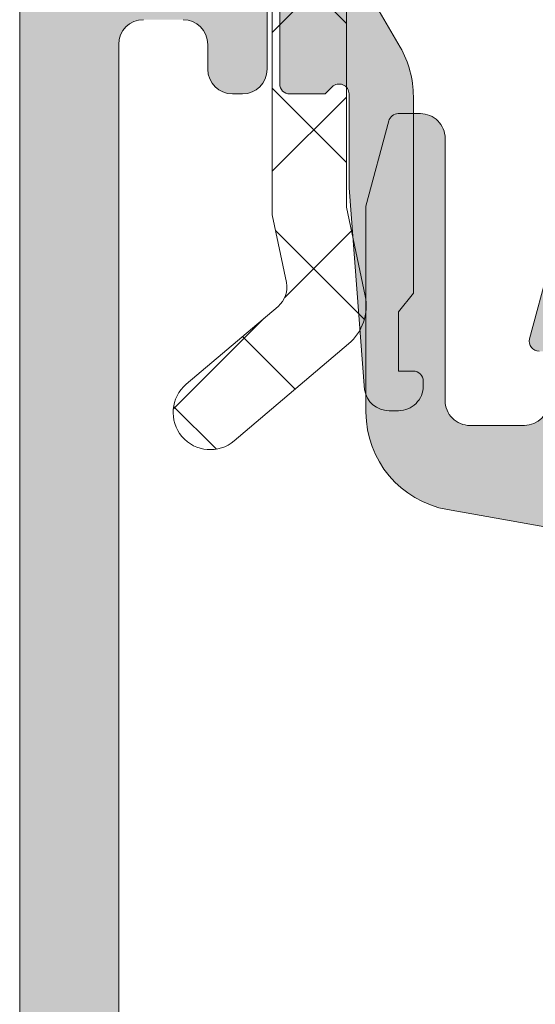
# Model space of a CAD drawing. Header units: millimetres. Extents: x 144573 to 336993, y 74252 to 247042.
# Tile 164 of 256: x 146734 to 146744, y 194908 to 194928. Entities that reach past the tile are written whole.
import ezdxf

# ---------------------------------------------------------------- set-up
doc = ezdxf.new("R2010")
doc.units = ezdxf.units.MM
doc.layers.add('FASÁDA DETAILNÍ', color=255, linetype='Continuous', lineweight=0)

msp = doc.modelspace()

# ---------------------------------------------------------------- hatches: boundary and pattern name
at = {"layer": 'FASÁDA DETAILNÍ'}
h = msp.add_hatch(dxfattribs=at)
h.set_pattern_fill('ANSI37', color=256, scale=0.625, angle=90, style=0)
h.set_pattern_definition([(135, (147661.4800355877, 196355.2586091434), (-1.403165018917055, -1.403165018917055), []), (225, (147661.4800355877, 196355.2586091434), (1.403165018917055, -1.403165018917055), [])])
edge = h.paths.add_edge_path()
edge.add_ellipse((146745.2825155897, 194935.1454342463), major_axis=(-5.039467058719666, 0), ratio=1, start_angle=299.7917844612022, end_angle=355.03553873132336, ccw=False)
edge.add_ellipse((146742.9277153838, 194939.2585187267), major_axis=(-0.3000000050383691, 0), ratio=1, start_angle=270.0006926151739, end_angle=299.79217298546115, ccw=False)
edge.add_line((146742.9277117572, 194939.5585187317), (146743.4619957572, 194939.5585217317))
edge.add_ellipse((146743.4619969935, 194939.258521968), major_axis=(-0.2999997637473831, 0), ratio=1, start_angle=179.9999548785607, end_angle=270.0002361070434, ccw=False)
edge.add_line((146743.7619967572, 194939.2585217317), (146743.7619967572, 194937.7085247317))
edge.add_ellipse((146744.0620073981, 194937.7085323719), major_axis=(-0.3000106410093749, 0), ratio=1, start_angle=0.001459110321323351, end_angle=89.99567605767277)
edge.add_line((146744.0619847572, 194937.4085217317), (146745.4619667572, 194937.4085107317))
edge.add_ellipse((146745.4619639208, 194937.1085208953), major_axis=(-0.2999898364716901, 0), ratio=1, start_angle=180.000350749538, end_angle=269.99945825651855, ccw=False)
edge.add_line((146745.7619537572, 194937.1085227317), (146745.7619537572, 194935.4085107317))
edge.add_ellipse((146745.4619436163, 194935.4085178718), major_axis=(-0.3000101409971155, 0), ratio=1, start_angle=90.00441943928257, end_angle=179.9986363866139, ccw=False)
edge.add_line((146745.4619667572, 194935.1085077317), (146743.8981357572, 194935.1085187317))
edge.add_ellipse((146743.8652787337, 194934.8073596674), major_axis=(-0.302946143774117, 0), ratio=1, start_angle=-96.22645090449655, end_angle=13.48357731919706)
edge.add_ellipse((146732.5493144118, 194926.1024365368), major_axis=(-14.00076634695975, 0), ratio=1, start_angle=195.301732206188, end_angle=218.0756200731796, ccw=False)
edge.add_ellipse((146746.5415521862, 194929.9091501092), major_axis=(-0.5004721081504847, 0), ratio=1, start_angle=12.91760852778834, end_angle=129.8066343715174)
edge.add_line((146746.8619537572, 194929.5246827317), (146746.8619537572, 194937.8079617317))
edge.add_ellipse((146746.3619540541, 194937.8079612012), major_axis=(-0.4999997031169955, 0), ratio=1, start_angle=180.0000607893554, end_angle=240.0000196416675)
edge.add_line((146746.6119537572, 194938.2409737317), (146746.3119537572, 194938.4141797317))
edge.add_ellipse((146746.5619534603, 194938.8471922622), major_axis=(-0.4999997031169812, 0), ratio=1, start_angle=6.07893554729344e-05, end_angle=60.00001964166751, ccw=False)
edge.add_line((146746.0619537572, 194938.8471917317), (146746.0619537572, 194940.4765397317))
edge.add_ellipse((146747.0619531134, 194940.4765405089), major_axis=(-0.9999993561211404, 0), ratio=1, start_angle=-59.94966113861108, end_angle=4.45286443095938e-05, ccw=False)
edge.add_ellipse((146742.9056263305, 194947.6609212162), major_axis=(-7.300023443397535, 0), ratio=1, start_angle=120.0503545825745, end_angle=168.7144463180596)
edge.add_ellipse((146749.9619633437, 194945.8456891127), major_axis=(-0.3999905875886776, 0), ratio=1, start_angle=255.1470247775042, end_angle=339.4981705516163)
edge.add_ellipse((146743.612865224, 194948.2197560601), major_axis=(-6.37844882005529, 0), ratio=1, start_angle=104.45259778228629, end_angle=159.4981254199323, ccw=False)
edge.add_line((146745.2047917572, 194942.0431567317), (146743.7940847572, 194941.6795697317))
edge.add_line((146743.7940847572, 194941.6795697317), (146742.9313837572, 194941.4694567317))
edge.add_ellipse((146744.2619487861, 194936.1328340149), major_axis=(-5.499995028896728, 0), ratio=1, start_angle=-76.00004503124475, end_angle=3.420219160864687e-05)
edge.add_line((146738.7619537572, 194936.1328307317), (146738.7619537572, 194923.7148027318))
edge.add_line((146738.7619537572, 194923.7148027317), (146739.0495727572, 194922.3517457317))
edge.add_ellipse((146738.5603464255, 194922.2485131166), major_axis=(-0.4999993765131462, 0), ratio=1, start_angle=130.2837515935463, end_angle=191.9153007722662, ccw=False)
edge.add_line((146738.8836327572, 194921.8670877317), (146737.0270247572, 194920.2934767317))
edge.add_ellipse((146737.5119542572, 194919.7213377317), major_axis=(-0.7499997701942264, 0), ratio=1, start_angle=-49.71629384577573, end_angle=130.2837061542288)
edge.add_line((146737.9968837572, 194919.1491987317), (146740.3085277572, 194921.1084847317))
edge.add_ellipse((146739.6619555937, 194921.8713363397), major_axis=(-0.9999990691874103, 0), ratio=1, start_angle=130.2836986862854, end_angle=191.9152478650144)
edge.add_line((146740.6404087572, 194922.0778007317), (146740.2619537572, 194923.8713377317))
edge.add_line((146740.2619537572, 194923.8713377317), (146740.2619537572, 194935.5815387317))
h = msp.add_hatch(color=256, dxfattribs=at)
edge = h.paths.add_edge_path()
edge.add_line((146741.3159537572, 194921.7585187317), (146741.6159537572, 194922.1317237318))
edge.add_line((146741.6159537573, 194922.1317237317), (146741.6159537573, 194926.1049287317))
edge.add_ellipse((146739.6159465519, 194926.1049271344), major_axis=(-2.000007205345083, 0), ratio=1, start_angle=180.0000457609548, end_angle=209.9999336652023)
edge.add_line((146741.3480047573, 194927.1049287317), (146740.7839027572, 194928.0819807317))
edge.add_ellipse((146742.5159609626, 194929.0819823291), major_axis=(-2.00000720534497, 0), ratio=1, start_angle=4.576094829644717e-05, end_angle=29.999933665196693, ccw=False)
edge.add_line((146740.5159537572, 194929.0819807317), (146740.5159537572, 194934.8018147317))
edge.add_ellipse((146741.0159533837, 194934.8018151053), major_axis=(-0.4999996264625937, 0), ratio=1, start_angle=-90.00004280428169, end_angle=4.28042947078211e-05, ccw=False)
edge.add_line((146741.0159537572, 194935.3018147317), (146742.9159537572, 194935.3018147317))
edge.add_ellipse((146742.9162117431, 194935.8015567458), major_axis=(-0.4997420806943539, 0), ratio=1, start_angle=89.97042173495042, end_angle=180.0295782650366)
edge.add_line((146743.4159537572, 194935.8018147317), (146743.4159537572, 194936.8018147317))
edge.add_ellipse((146742.9162117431, 194936.8020727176), major_axis=(-0.4997420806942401, 0), ratio=1, start_angle=179.9704217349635, end_angle=270.0295782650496)
edge.add_line((146742.9159537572, 194937.3018147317), (146741.9159537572, 194937.3018147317))
edge.add_ellipse((146741.9156932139, 194937.8015541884), major_axis=(-0.4997395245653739, 0), ratio=1, start_angle=-0.029871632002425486, end_angle=90.02987163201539, ccw=False)
edge.add_line((146741.4159537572, 194937.8018147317), (146741.4159537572, 194938.8018147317))
edge.add_ellipse((146740.9162056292, 194938.8020686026), major_axis=(-0.4997481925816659, 0), ratio=1, start_angle=179.9708938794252, end_angle=270.0288769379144)
edge.add_line((146740.9159537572, 194939.3018167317), (146740.6829227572, 194939.3018167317))
edge.add_ellipse((146740.6829222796, 194938.8018175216), major_axis=(-0.4999992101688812, 0), ratio=1, start_angle=269.9999452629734, end_angle=306.2493129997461)
edge.add_ellipse((146742.515960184, 194936.3018141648), major_axis=(-3.600006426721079, 0), ratio=1, start_angle=306.2493860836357, end_angle=359.9999591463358)
edge.add_line((146738.9159537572, 194936.3018167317), (146738.9159537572, 194926.3585187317))
edge.add_ellipse((146739.1159536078, 194926.3585185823), major_axis=(-0.1999998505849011, 0), ratio=1, start_angle=-4.280426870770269e-05, end_angle=90.00004280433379)
edge.add_line((146739.1159537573, 194926.1585187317), (146739.8331747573, 194926.1585187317))
edge.add_line((146739.8331747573, 194926.1585187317), (146739.9740737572, 194926.2994797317))
edge.add_ellipse((146740.1159536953, 194926.1585183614), major_axis=(-0.2000000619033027, 0), ratio=1, start_angle=180.0001060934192, end_angle=315.18607561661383, ccw=False)
edge.add_line((146740.3159537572, 194926.1585187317), (146740.3159537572, 194924.2589497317))
edge.add_line((146740.3159537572, 194924.2589497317), (146740.6302717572, 194920.1803017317))
edge.add_ellipse((146741.1241163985, 194920.25851924), major_axis=(-0.5000005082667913, 0), ratio=1, start_angle=9.000022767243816, end_angle=89.99992652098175)
edge.add_line((146741.1241157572, 194919.7585187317), (146741.3159537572, 194919.7585187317))
edge.add_ellipse((146741.3159541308, 194920.2585183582), major_axis=(-0.49999962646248, 0), ratio=1, start_angle=89.99995719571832, end_angle=180.0000428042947)
edge.add_line((146741.8159537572, 194920.2585187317), (146741.8159537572, 194920.3585187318))
edge.add_ellipse((146741.6159539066, 194920.3585188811), major_axis=(-0.1999998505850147, 0), ratio=1, start_angle=179.9999571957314, end_angle=270.0000428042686)
edge.add_line((146741.6159537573, 194920.5585187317), (146741.3159537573, 194920.5585187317))
edge.add_line((146741.3159537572, 194920.5585187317), (146741.3159537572, 194921.7585187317))
h = msp.add_hatch(color=256, dxfattribs=at)
edge = h.paths.add_edge_path()
edge.add_arc((146734.1620212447, 194935.7584514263), 0.5000674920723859, 90.00773245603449, 179.9922675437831, ccw=False)
edge.add_line((146734.1619537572, 194936.2585189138), (146738.1619537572, 194936.2585189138))
edge.add_arc((146738.1618862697, 194935.7584514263), 0.5000674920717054, 360.0077324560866, 449.99226754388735, ccw=False)
edge.add_line((146738.6619537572, 194935.7585189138), (146738.6619537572, 194934.4584700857))
edge.add_arc((146738.1619168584, 194934.4585069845), 0.5000369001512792, 270.0042279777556, 359.99577202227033, ccw=False)
edge.add_line((146738.1619537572, 194933.9584700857), (146737.6619537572, 194933.9584700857))
edge.add_line((146737.6619537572, 194933.9584700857), (146737.6619537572, 194934.9584700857))
edge.add_line((146737.6619537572, 194934.9584700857), (146736.1619537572, 194934.9584700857))
edge.add_arc((146736.1619167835, 194933.9585070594), 0.9999630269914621, 449.9978814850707, 540.0021185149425)
edge.add_line((146735.1619537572, 194933.9584700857), (146735.1619537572, 194929.9584700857))
edge.add_arc((146736.1620306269, 194929.9585469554), 1.000076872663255, 180.0044039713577, 269.9955960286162)
edge.add_line((146736.1619537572, 194928.9584700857), (146737.6619537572, 194928.9584700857))
edge.add_line((146737.6619537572, 194928.9584700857), (146737.6619537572, 194929.9584700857))
edge.add_line((146737.6619537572, 194929.9584700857), (146738.1619537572, 194929.9584700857))
edge.add_arc((146738.162011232, 194929.4585275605), 0.4999425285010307, -0.006586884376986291, 90.0065868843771, ccw=False)
edge.add_line((146738.6619537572, 194929.4584700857), (146738.6619537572, 194926.6584822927))
edge.add_arc((146738.1619537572, 194926.6584822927), 0.5000000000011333, 270.0000000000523, 360.0000000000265, ccw=False)
edge.add_line((146738.1619537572, 194926.1584822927), (146737.9619537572, 194926.1584822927))
edge.add_arc((146737.9619537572, 194926.6584822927), 0.5000000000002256, 179.9999999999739, 269.99999999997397, ccw=False)
edge.add_line((146737.4619537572, 194926.6584822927), (146737.4619537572, 194927.1584822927))
edge.add_arc((146736.9619186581, 194927.1584471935), 0.500035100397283, 360.0040217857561, 449.9959782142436)
edge.add_line((146736.9619537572, 194927.6584822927), (146736.1619507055, 194927.6584822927))
edge.add_arc((146736.1619672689, 194927.1584657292), 0.5000165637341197, 90.00189796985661, 179.9981020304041)
edge.add_line((146735.6619507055, 194927.1584822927), (146735.6619507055, 194895.8584883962))
edge.add_line((146735.6619507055, 194895.8584883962), (146736.0943473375, 194889.8200307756))
edge.add_arc((146737.0935670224, 194889.8584868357), 0.9999594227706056, 182.2040028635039, 269.9999999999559)
edge.add_line((146737.0935670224, 194888.858527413), (146743.7620192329, 194888.858527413))
edge.add_arc((146743.7620192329, 194889.358527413), 0.5000000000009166, 270.0000000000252, 359.9999999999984)
edge.add_line((146744.2620192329, 194889.358527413), (146744.2620192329, 194890.258527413))
edge.add_arc((146744.7620192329, 194890.258527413), 0.5000000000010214, 90.00000000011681, 180.0000000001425, ccw=False)
edge.add_line((146744.7620192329, 194890.758527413), (146746.1620207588, 194890.758527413))
edge.add_arc((146746.4295413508, 194890.8373638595), 0.278895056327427, 196.4198764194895, 271.1645893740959)
edge.add_line((146746.4352097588, 194890.558526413), (146746.8888037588, 194890.558526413))
edge.add_arc((146746.8944644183, 194890.8373945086), 0.2789255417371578, 268.8371299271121, 343.5754054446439)
edge.add_line((146747.1620077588, 194890.758527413), (146749.0420187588, 194890.758527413))
edge.add_arc((146749.0420187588, 194890.458527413), 0.3000000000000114, 360.00000000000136, 450, ccw=False)
edge.add_line((146749.3420187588, 194890.458527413), (146749.3420187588, 194889.4785530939))
edge.add_arc((146749.0420187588, 194889.4785530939), 0.2999999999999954, 270.0000000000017, 360.00000000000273, ccw=False)
edge.add_line((146749.0420187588, 194889.1785530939), (146746.2820207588, 194889.1785530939))
edge.add_arc((146746.2820207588, 194889.0585530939), 0.1200000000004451, 449.9999999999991, 540)
edge.add_line((146746.1620207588, 194889.0585530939), (146746.1620207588, 194884.758527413))
edge.add_arc((146746.6620207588, 194884.758527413), 0.5000000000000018, 179.9999999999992, 269.9999999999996)
edge.add_line((146746.6620207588, 194884.258527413), (146747.3620207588, 194884.258527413))
edge.add_line((146747.3620207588, 194884.258527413), (146749.7548410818, 194885.6400228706))
edge.add_arc((146749.8239009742, 194885.5204076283), 0.1381197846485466, -1.0322764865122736e-10, 119.9999999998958, ccw=False)
edge.add_line((146749.9620207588, 194885.5204076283), (146749.9620207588, 194881.758527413))
edge.add_arc((146751.9620207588, 194881.758527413), 1.999999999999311, 180.0000000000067, 270.0000000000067)
edge.add_line((146751.9620207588, 194879.758527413), (146752.5300161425, 194879.758527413))
edge.add_arc((146752.5300161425, 194879.258527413), 0.5000000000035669, 415.52092823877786, 449.99999999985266, ccw=False)
edge.add_arc((146749.9825428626, 194875.5490288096), 4.999999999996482, 365.34922800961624, 415.5209282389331, ccw=False)
edge.add_arc((146754.8238940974, 194875.9966471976), 0.1381197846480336, 240.0000000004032, 367.70243749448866, ccw=False)
edge.add_line((146754.7548342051, 194875.8770319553), (146752.3620138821, 194877.258527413))
edge.add_line((146752.3620138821, 194877.258527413), (146751.662013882, 194877.258527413))
edge.add_arc((146751.6620138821, 194876.758527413), 0.5, 450, 540)
edge.add_line((146751.1620138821, 194876.758527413), (146751.1620138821, 194872.458501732))
edge.add_arc((146751.2820138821, 194872.458501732), 0.1199999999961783, 180, 269.9999999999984)
edge.add_line((146751.2820138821, 194872.338501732), (146754.0420118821, 194872.338501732))
edge.add_arc((146754.0420118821, 194872.038501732), 0.2999999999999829, 0, 90.00000000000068, ccw=False)
edge.add_line((146754.3420118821, 194872.038501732), (146754.3420118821, 194871.0585274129))
edge.add_arc((146754.0420118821, 194871.0585274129), 0.300000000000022, 270.00000000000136, 360, ccw=False)
edge.add_line((146754.0420118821, 194870.758527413), (146752.1620008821, 194870.758527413))
edge.add_arc((146751.8944575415, 194870.6796603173), 0.2789255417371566, 376.4245945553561, 451.1628700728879)
edge.add_line((146751.8887968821, 194870.9585284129), (146751.4352028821, 194870.9585284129))
edge.add_arc((146751.4295344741, 194870.6796909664), 0.2788950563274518, 448.8354106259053, 523.5801235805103)
edge.add_line((146751.1620138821, 194870.758527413), (146748.1619553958, 194870.758527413))
edge.add_line((146748.1619553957, 194870.758527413), (146747.4618525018, 194871.4585997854))
edge.add_line((146747.4618525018, 194871.4585997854), (146747.4618525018, 194872.0586058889))
edge.add_line((146747.4618525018, 194872.0586058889), (146749.0618586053, 194872.0586058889))
edge.add_arc((146749.061849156, 194872.5586153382), 0.5000094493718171, 270.0010827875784, 359.9989172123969)
edge.add_line((146749.5618586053, 194872.5586058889), (146749.5618586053, 194872.9540339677))
edge.add_arc((146749.0618586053, 194872.9540339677), 0.5000000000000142, 360.0000000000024, 375.0000000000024)
edge.add_line((146749.5448215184, 194873.0834434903), (146749.1606127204, 194874.5173302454))
edge.add_arc((146748.1946868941, 194874.2585112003), 1.000000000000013, 375.0000000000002, 450.0000000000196)
edge.add_line((146748.1946868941, 194875.2585112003), (146742.4618647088, 194875.2585112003))
edge.add_line((146742.4618647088, 194875.2585112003), (146742.4618647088, 194872.0586058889))
edge.add_line((146742.4618647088, 194872.0586058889), (146743.2618525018, 194872.0586058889))
edge.add_line((146743.2618525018, 194872.0586058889), (146743.2618525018, 194871.4585997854))
edge.add_line((146743.2618525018, 194871.4585997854), (146742.0494196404, 194870.7586180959))
edge.add_line((146742.0494196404, 194870.7586180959), (146740.9618647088, 194870.7586180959))
edge.add_line((146740.9618647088, 194870.7586180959), (146740.9618647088, 194885.758527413))
edge.add_arc((146740.4618647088, 194885.758527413), 0.5000000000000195, 359.9999999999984, 450.0000000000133)
edge.add_line((146740.4618647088, 194886.258527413), (146734.6619537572, 194886.258527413))
edge.add_arc((146734.6619537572, 194887.258527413), 1, 180, 270.00000000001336, ccw=False)
edge.add_line((146733.6619537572, 194887.258527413), (146733.6619537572, 194935.7585189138))
edge = h.paths.add_edge_path(flags=16)
edge.add_line((146743.2618525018, 194876.8585112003), (146747.6618525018, 194876.8585112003))
edge.add_arc((146747.6618525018, 194877.3585112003), 0.5000000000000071, 270.0000000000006, 359.9999999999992)
edge.add_line((146748.1618525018, 194877.3585112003), (146748.1618525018, 194881.7585112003))
edge.add_arc((146747.6618525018, 194881.7585112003), 0.4999999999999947, 359.9999999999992, 450.0000000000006)
edge.add_line((146747.6618525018, 194882.2585112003), (146743.2618525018, 194882.2585112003))
edge.add_arc((146743.2618525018, 194881.7585112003), 0.5, 450, 540)
edge.add_line((146742.7618525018, 194881.7585112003), (146742.7618525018, 194877.3585112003))
edge.add_arc((146743.2618525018, 194877.3585112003), 0.4999999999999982, 180, 270.0000000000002)
h = msp.add_hatch(color=256, dxfattribs=at)
edge = h.paths.add_edge_path(flags=16)
edge.add_line((146746.1581687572, 194918.5586627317), (146750.3579187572, 194918.5586627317))
edge.add_ellipse((146750.3579191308, 194919.0586623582), major_axis=(-0.49999962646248, 0), ratio=1, start_angle=89.99995719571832, end_angle=180.0000428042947)
edge.add_line((146750.8579187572, 194919.0586627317), (146750.8579187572, 194923.4586867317))
edge.add_ellipse((146750.3579191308, 194923.4586871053), major_axis=(-0.4999996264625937, 0), ratio=1, start_angle=179.9999571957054, end_angle=270.0000428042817)
edge.add_line((146750.3579187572, 194923.9586867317), (146746.1581697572, 194923.9586867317))
edge.add_ellipse((146746.1581702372, 194923.4586862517), major_axis=(-0.5000004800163, 0), ratio=1, start_angle=270.000055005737, end_angle=359.999944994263)
edge.add_line((146745.6581697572, 194923.4586867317), (146745.6581687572, 194919.0586627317))
edge.add_ellipse((146746.1581683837, 194919.0586623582), major_axis=(-0.4999996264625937, 0), ratio=1, start_angle=-4.280429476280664e-05, end_angle=90.00004280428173)
edge = h.paths.add_edge_path()
edge.add_line((146749.0715727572, 194916.5602817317), (146742.3085727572, 194917.7600417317))
edge.add_arc((146742.6579171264, 194919.7292933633), 1.999998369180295, 179.999960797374, 259.9404098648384, ccw=False)
edge.add_line((146740.6579187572, 194919.7292947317), (146740.6579187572, 194923.8942677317))
edge.add_line((146740.6579187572, 194923.8942677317), (146741.1181997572, 194925.6120567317))
edge.add_arc((146741.3113848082, 194925.5602928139), 0.199999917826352, 90.00001461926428, 164.9999614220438, ccw=False)
edge.add_line((146741.3113847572, 194925.7602927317), (146741.7579187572, 194925.7602927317))
edge.add_arc((146741.7579191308, 194925.2602931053), 0.49999962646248, -4.28042947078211e-05, 90.00004280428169, ccw=False)
edge.add_line((146742.2579187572, 194925.2602927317), (146742.2579187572, 194919.9602927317))
edge.add_arc((146742.7579183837, 194919.9602923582), 0.4999996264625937, 179.9999571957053, 270.0000428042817)
edge.add_line((146742.7579187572, 194919.4602927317), (146743.8581687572, 194919.4602927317))
edge.add_arc((146743.8581682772, 194919.9602932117), 0.5000004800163, 270.000055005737, 359.999944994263)
edge.add_line((146744.3581687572, 194919.9602927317), (146744.3581687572, 194920.9602927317))
edge.add_line((146744.3581687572, 194920.9602927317), (146744.1581687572, 194920.9602927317))
edge.add_arc((146744.1581690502, 194921.160292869), 0.2000001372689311, 164.9999946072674, 269.999916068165, ccw=False)
edge.add_line((146743.9649837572, 194921.2120567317), (146744.3581697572, 194922.6794447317))
edge.add_line((146744.3581697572, 194922.6794447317), (146744.3581697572, 194924.7602927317))
edge.add_arc((146745.3581707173, 194924.7602917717), 1.000000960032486, 90.00005500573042, 179.9999449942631, ccw=False)
edge.add_line((146745.3581697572, 194925.7602927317), (146756.2576717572, 194925.7602927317))
edge.add_arc((146756.257672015, 194925.3602923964), 0.4000003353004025, -29.99991681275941, 90.0000369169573, ccw=False)
edge.add_line((146756.6040827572, 194925.1602927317), (146756.1059167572, 194924.2974447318))
edge.add_line((146756.1059167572, 194924.2974447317), (146755.6780467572, 194922.8052837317))
edge.add_arc((146755.3896679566, 194922.8879751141), 0.3000003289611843, 239.820758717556, 343.9999831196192, ccw=False)
edge.add_line((146755.2388557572, 194922.6286377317), (146752.7732447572, 194924.0603727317))
edge.add_line((146752.7732447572, 194924.0603727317), (146752.3528257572, 194924.0603727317))
edge.add_arc((146752.3493332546, 194923.8688044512), 0.1916001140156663, 88.9555499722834, 182.522221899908)
edge.add_line((146752.1579187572, 194923.8603727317), (146752.1579187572, 194917.3709337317))
edge.add_arc((146752.3570852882, 194917.3526959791), 0.1999998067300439, 174.7679954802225, 294.1409481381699)
edge.add_line((146752.4388817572, 194917.1701877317), (146754.8225667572, 194918.2385087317))
edge.add_arc((146754.9043635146, 194918.056000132), 0.2000002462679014, 21.973797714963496, 114.14098223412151, ccw=False)
edge.add_line((146755.0898347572, 194918.1308367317), (146755.9061947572, 194916.1076087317))
edge.add_arc((146755.5352528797, 194915.9579356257), 0.3999998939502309, -90.00001754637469, 21.973817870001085, ccw=False)
edge.add_line((146755.5352527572, 194915.5579357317), (146753.4711057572, 194915.5579347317))
edge.add_arc((146753.4711048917, 194915.8579343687), 0.2999996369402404, 217.9049134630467, 270.00016529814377, ccw=False)
edge.add_arc((146752.9976853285, 194915.4893238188), 0.3000002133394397, 37.90465250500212, 105.9998620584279)
edge.add_line((146752.9149947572, 194915.7777027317), (146752.1571057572, 194915.5603807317))
edge.add_arc((146752.1571053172, 194917.1603797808), 1.599999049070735, 211.592394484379, 270.0000157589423, ccw=False)
edge.add_arc((146750.3683332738, 194916.0602477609), 0.4999999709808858, 31.592335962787, 89.99845491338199)
edge.add_line((146750.3683467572, 194916.5602477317), (146749.0715727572, 194916.5602817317))

# ---------------------------------------------------------------- linework, layer by layer
for p, q in [((146733.6619537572, 194887.258527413), (146733.6619537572, 194935.7585189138)), ((146738.6619537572, 194929.4584700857), (146738.6619537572, 194926.6584822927)), ((146735.6619507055, 194927.1584822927), (146735.6619507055, 194895.8584883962)), ((146737.4619537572, 194926.6584822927), (146737.4619537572, 194927.1584822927)), ((146738.1619537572, 194926.1584822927), (146737.9619537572, 194926.1584822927))]:
    msp.add_line(p, q, dxfattribs=at)
at = {"layer": 'FASÁDA DETAILNÍ', "extrusion": (0, 0, -1)}
for points in [[(-146738.7619537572, 194936.1328307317), (-146738.7619537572, 194923.7148027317), (-146739.0495727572, 194922.3517457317), (-146739.0495727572, 194922.3517457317, 0.275594), (-146738.8836327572, 194921.8670877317), (-146737.0270247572, 194920.2934767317), (-146737.0270247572, 194920.2934767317, -1), (-146737.9968837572, 194919.1491987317), (-146740.3085277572, 194921.1084847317), (-146740.3085277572, 194921.1084847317, -0.275594), (-146740.6404087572, 194922.0778007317), (-146740.2619537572, 194923.8713377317), (-146740.2619537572, 194935.5815387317)], [(-146738.9159537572, 194936.3018167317), (-146738.9159537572, 194926.3585187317), (-146738.9159537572, 194926.3585187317, -0.414214), (-146739.1159537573, 194926.1585187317), (-146739.8331747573, 194926.1585187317), (-146739.9740737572, 194926.2994797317), (-146739.9740737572, 194926.2994797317, 0.669353), (-146740.3159537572, 194926.1585187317), (-146740.3159537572, 194924.2589497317), (-146740.6302717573, 194920.1803017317), (-146740.6302717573, 194920.1803017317, -0.368919), (-146741.1241157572, 194919.7585187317), (-146741.3159537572, 194919.7585187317), (-146741.3159537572, 194919.7585187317, -0.414214), (-146741.8159537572, 194920.2585187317), (-146741.8159537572, 194920.3585187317), (-146741.8159537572, 194920.3585187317, -0.414214), (-146741.6159537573, 194920.5585187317), (-146741.3159537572, 194920.5585187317), (-146741.3159537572, 194921.7585187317), (-146741.3159537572, 194921.7585187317), (-146741.6159537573, 194922.1317237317), (-146741.6159537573, 194926.1049287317), (-146741.6159537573, 194926.1049287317, -0.131652), (-146741.3480047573, 194927.1049287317), (-146740.7839027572, 194928.0819807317)]]:
    msp.add_lwpolyline(points, format="xyb", dxfattribs=at)
at = {"layer": 'FASÁDA DETAILNÍ'}
for points in [[(146749.0715727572, 194916.5602817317), (146742.3085727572, 194917.7600417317), (146742.3085727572, 194917.7600417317, -0.363676), (146740.6579187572, 194919.7292947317), (146740.6579187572, 194923.8942677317), (146741.1181997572, 194925.6120567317), (146741.1181997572, 194925.6120567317, -0.339454), (146741.3113847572, 194925.7602927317), (146741.7579187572, 194925.7602927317), (146741.7579187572, 194925.7602927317, -0.414214), (146742.2579187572, 194925.2602927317), (146742.2579187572, 194919.9602927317), (146742.2579187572, 194919.9602927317, 0.414214), (146742.7579187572, 194919.4602927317), (146743.8581687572, 194919.4602927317), (146743.8581687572, 194919.4602927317, 0.414213), (146744.3581687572, 194919.9602927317)], [(146744.1581687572, 194920.9602927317, -0.493145), (146743.9649837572, 194921.2120567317), (146744.3581697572, 194922.6794447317)]]:
    msp.add_lwpolyline(points, format="xyb", dxfattribs=at)
for centre, radius, start, end in [((146736.1619672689, 194927.1584657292), 0.5000165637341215, 90.00189797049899, 179.9981020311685), ((146736.9619186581, 194927.1584471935), 0.5000351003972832, 0.004021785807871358, 89.99597821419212), ((146737.9619537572, 194926.6584822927), 0.5000000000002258, 180, 270), ((146738.1619537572, 194926.6584822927), 0.5000000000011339, 270, 0)]:
    msp.add_arc(centre, radius, start, end, dxfattribs=at)

doc.saveas('drawing.dxf')
